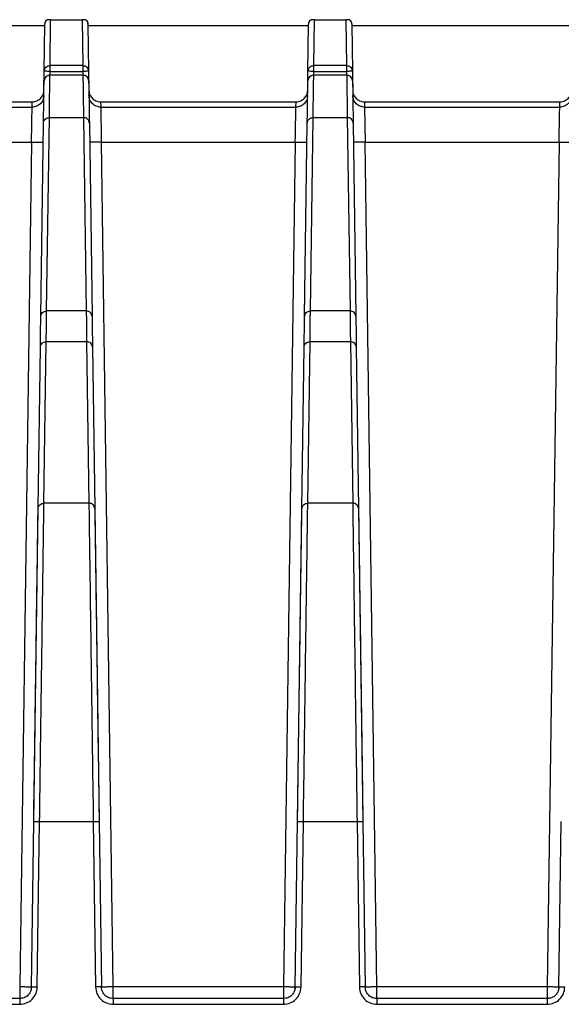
# Model space of a CAD drawing. Header units: millimetres. Extents: x -400 to 1650, y 544 to 1669.
# Tile 15 of 33: x 266 to 312, y 1585 to 1669. Entities that reach past the tile are written whole.
import ezdxf

# ---------------------------------------------------------------- set-up
doc = ezdxf.new("R2010")
doc.units = ezdxf.units.MM

# ---------------------------------------------------------------- blocks, each defined once
blk = doc.blocks.new('Drawing View10')
at = {"color": 7, "linetype": 'Continuous', "lineweight": 25}
for p, q in [((-163.381, 42.915), (-163.34, 42.947)), ((-163.101, 39.036), (-163.05, 42.947)), ((-163.05, 42.947), (-160.361, 42.947)), ((-160.361, 42.947), (-160.31, 39.036)), ((-160.071, 42.947), (-160.03, 42.915)), ((-140.881, 42.915), (-140.84, 42.947)), ((-140.601, 39.036), (-140.55, 42.947)), ((-140.55, 42.947), (-137.861, 42.947)), ((-137.861, 42.947), (-137.81, 39.036)), ((-137.571, 42.947), (-137.53, 42.915)), ((-182.365, 42.447), (-163.546, 42.447)), ((-163.601, 38.545), (-163.545, 42.549)), ((-163.544, 42.65), (-163.545, 42.557)), ((-163.545, 42.548), (-163.545, 42.557)), ((-159.866, 42.557), (-159.867, 42.65)), ((-159.866, 42.557), (-159.866, 42.548)), ((-159.866, 42.549), (-159.81, 38.545)), ((-159.865, 42.447), (-141.046, 42.447)), ((-141.101, 38.545), (-141.045, 42.549)), ((-141.044, 42.65), (-141.045, 42.557)), ((-141.045, 42.548), (-141.045, 42.557)), ((-137.366, 42.557), (-137.367, 42.65)), ((-137.366, 42.557), (-137.366, 42.548)), ((-137.366, 42.549), (-137.31, 38.545)), ((-137.365, 42.447), (-118.546, 42.447)), ((-163.601, 38.545), (-163.569, 38.695)), ((-160.309, 39.036), (-163.101, 39.036)), ((-141.101, 38.545), (-141.069, 38.695)), ((-137.809, 39.036), (-140.601, 39.036)), ((-163.622, 37.026), (-163.601, 38.545)), ((-163.582, 37.864), (-163.612, 37.72)), ((-160.298, 38.213), (-163.112, 38.213)), ((-163.112, 38.21), (-163.112, 38.211)), ((-160.298, 38.21), (-163.112, 38.21)), ((-163.106, 38.213), (-163.101, 38.541)), ((-163.101, 38.541), (-160.31, 38.541)), ((-160.31, 38.541), (-160.305, 38.213)), ((-160.298, 38.211), (-160.298, 38.21)), ((-159.81, 38.545), (-159.781, 36.451)), ((-141.122, 37.026), (-141.101, 38.545)), ((-141.082, 37.864), (-141.112, 37.72)), ((-137.798, 38.213), (-140.612, 38.213)), ((-140.612, 38.21), (-140.612, 38.211)), ((-137.798, 38.21), (-140.612, 38.21)), ((-140.606, 38.213), (-140.601, 38.541)), ((-140.601, 38.541), (-137.81, 38.541)), ((-137.81, 38.541), (-137.805, 38.213)), ((-137.798, 38.211), (-137.798, 38.21)), ((-137.31, 38.545), (-137.281, 36.451)), ((-181.281, 35.486), (-164.629, 35.486)), ((-180.705, 35.947), (-164.623, 35.947)), ((-164.629, 35.486), (-164.624, 35.947)), ((-158.787, 35.947), (-158.782, 35.486)), ((-158.787, 35.947), (-142.123, 35.947)), ((-158.782, 35.486), (-142.129, 35.486)), ((-142.129, 35.486), (-142.124, 35.947)), ((-136.287, 35.947), (-136.282, 35.486)), ((-136.287, 35.947), (-119.623, 35.947)), ((-136.282, 35.486), (-119.629, 35.486)), ((-119.629, 35.486), (-119.624, 35.947)), ((-163.393, 18.105), (-163.163, 34.601)), ((-163.163, 34.601), (-160.248, 34.601)), ((-160.248, 34.601), (-160.018, 18.105)), ((-140.893, 18.105), (-140.663, 34.601)), ((-140.663, 34.601), (-137.748, 34.601)), ((-137.748, 34.601), (-137.518, 18.105)), ((-163.893, 17.633), (-163.663, 34.129)), ((-159.748, 34.129), (-159.518, 17.633)), ((-141.393, 17.633), (-141.163, 34.129)), ((-137.248, 34.129), (-137.018, 17.633)), ((-181.225, 32.499), (-164.685, 32.499)), ((-164.685, 32.499), (-165.692, -39.557)), ((-157.719, -39.557), (-158.725, 32.499)), ((-158.725, 32.499), (-142.185, 32.499)), ((-142.185, 32.499), (-143.192, -39.557)), ((-135.219, -39.557), (-136.225, 32.499)), ((-136.225, 32.499), (-119.685, 32.499)), ((-119.685, 32.499), (-120.692, -39.557)), ((-160.018, 18.105), (-163.393, 18.105)), ((-137.518, 18.105), (-140.893, 18.105)), ((-163.622, 1.7), (-163.429, 15.487)), ((-163.429, 15.487), (-159.981, 15.487)), ((-159.981, 15.487), (-159.789, 1.7)), ((-141.122, 1.7), (-140.929, 15.487)), ((-140.929, 15.487), (-137.481, 15.487)), ((-137.481, 15.487), (-137.289, 1.7)), ((-164.122, 1.242), (-163.929, 15.028)), ((-159.482, 15.028), (-159.289, 1.242)), ((-141.622, 1.242), (-141.429, 15.028)), ((-136.982, 15.028), (-136.789, 1.242)), ((-159.789, 1.7), (-163.622, 1.7)), ((-137.289, 1.7), (-141.122, 1.7)), ((-164.495, -25.456), (-164.122, 1.24)), ((-159.289, 1.24), (-158.916, -25.456)), ((-141.995, -25.456), (-141.622, 1.24)), ((-136.789, 1.24), (-136.416, -25.456)), ((-164.692, -39.567), (-164.495, -25.458)), ((-164.192, -39.56), (-163.995, -25.452)), ((-163.995, -25.452), (-159.416, -25.452)), ((-159.416, -25.452), (-159.219, -39.56)), ((-158.916, -25.458), (-158.719, -39.567)), ((-142.192, -39.567), (-141.995, -25.458)), ((-141.692, -39.56), (-141.495, -25.452)), ((-141.495, -25.452), (-136.916, -25.452)), ((-136.916, -25.452), (-136.719, -39.56)), ((-136.416, -25.458), (-136.219, -39.567)), ((-119.692, -39.567), (-119.495, -25.458)), ((-164.692, -39.567), (-164.738, -39.787)), ((-143.192, -39.557), (-157.719, -39.557)), ((-142.192, -39.567), (-142.238, -39.787)), ((-120.692, -39.557), (-135.219, -39.557)), ((-119.692, -39.567), (-119.738, -39.787)), ((-165.692, -40.553), (-180.219, -40.553)), ((-180.219, -41.04), (-165.692, -41.04)), ((-143.192, -40.553), (-157.719, -40.553)), ((-157.719, -41.04), (-143.192, -41.04)), ((-120.692, -40.553), (-135.219, -40.553)), ((-135.219, -41.04), (-120.692, -41.04))]:
    blk.add_line(p, q, dxfattribs=at)
for centre, radius, start, end in [((-163.244, 42.647), 0.3, 117.15391, 179.52327), ((-160.167, 42.647), 0.3, 0.47702, 62.84609), ((-140.744, 42.647), 0.3, 117.15391, 179.52327), ((-137.667, 42.647), 0.3, 0.47702, 62.84609), ((-163.112, 37.713), 0.5, 89.98729, 162.03785), ((-160.298, 37.713), 0.5, 1.25507, 89.98759), ((-140.612, 37.713), 0.5, 89.98729, 162.03785), ((-137.798, 37.713), 0.5, 1.25507, 89.98759)]:
    blk.add_arc(centre, radius, start, end, dxfattribs=at)
for points, knots in [([(-163.545, 42.557), (-163.542, 42.592), (-163.537, 42.66), (-163.504, 42.756), (-163.453, 42.843), (-163.406, 42.89), (-163.381, 42.914)], [0, 0, 0, 0, 0.259258, 0.504984, 0.748134, 1, 1, 1, 1]), ([(-163.05, 42.947), (-163.065, 42.947), (-163.093, 42.948), (-163.179, 42.946), (-163.253, 42.949), (-163.304, 42.948), (-163.34, 42.947)], [0, 0, 0, 0, 0.049531, 0.095807, 0.372529, 1, 1, 1, 1]), ([(-160.071, 42.947), (-160.102, 42.947), (-160.14, 42.947), (-160.228, 42.947), (-160.268, 42.947), (-160.317, 42.948), (-160.346, 42.948), (-160.361, 42.947)], [0, 0, 0, 0, 0.632231, 0.789686, 0.902627, 0.949244, 1, 1, 1, 1]), ([(-160.029, 42.914), (-160.005, 42.89), (-159.958, 42.843), (-159.907, 42.756), (-159.874, 42.66), (-159.869, 42.592), (-159.866, 42.557)], [0, 0, 0, 0, 0.251866, 0.495016, 0.740741, 1, 1, 1, 1]), ([(-141.045, 42.557), (-141.042, 42.592), (-141.037, 42.66), (-141.004, 42.756), (-140.953, 42.843), (-140.906, 42.89), (-140.881, 42.914)], [0, 0, 0, 0, 0.259258, 0.504984, 0.748134, 1, 1, 1, 1]), ([(-140.55, 42.947), (-140.565, 42.947), (-140.593, 42.948), (-140.679, 42.946), (-140.753, 42.949), (-140.804, 42.948), (-140.84, 42.947)], [0, 0, 0, 0, 0.049531, 0.095807, 0.372529, 1, 1, 1, 1]), ([(-137.571, 42.947), (-137.602, 42.947), (-137.64, 42.947), (-137.728, 42.947), (-137.768, 42.947), (-137.817, 42.948), (-137.846, 42.948), (-137.861, 42.947)], [0, 0, 0, 0, 0.632231, 0.789686, 0.902627, 0.949244, 1, 1, 1, 1]), ([(-137.529, 42.914), (-137.505, 42.89), (-137.458, 42.843), (-137.407, 42.756), (-137.374, 42.66), (-137.369, 42.592), (-137.366, 42.557)], [0, 0, 0, 0, 0.251866, 0.495016, 0.740741, 1, 1, 1, 1]), ([(-163.569, 38.695), (-163.567, 38.708), (-163.553, 38.784), (-163.457, 38.9), (-163.297, 39.014), (-163.166, 39.029), (-163.101, 39.036)], [0, 0, 0, 0, 0.0647414, 0.3764943, 0.6882471, 1, 1, 1, 1]), ([(-141.069, 38.695), (-141.067, 38.708), (-141.053, 38.784), (-140.957, 38.9), (-140.797, 39.014), (-140.666, 39.029), (-140.601, 39.036)], [0, 0, 0, 0, 0.064741, 0.376494, 0.688247, 1, 1, 1, 1]), ([(-163.112, 38.21), (-163.178, 38.203), (-163.308, 38.189), (-163.469, 38.074), (-163.565, 37.957), (-163.579, 37.879), (-163.582, 37.864)], [0, 0, 0, 0, 0.309109, 0.618218, 0.927327, 1, 1, 1, 1]), ([(-163.163, 34.601), (-163.152, 35.398), (-163.129, 36.994), (-163.118, 37.805), (-163.112, 38.21)], [0, 0, 0, 0, 0.5, 1, 1, 1, 1]), ([(-160.298, 38.21), (-160.297, 38.124), (-160.294, 37.986), (-160.295, 37.785), (-160.291, 37.666), (-160.29, 37.605), (-160.29, 37.585), (-160.29, 37.577)], [0, 0, 0, 0, 0.465616, 0.748835, 0.914687, 0.971235, 1, 1, 1, 1]), ([(-140.612, 38.21), (-140.678, 38.203), (-140.808, 38.189), (-140.969, 38.074), (-141.065, 37.957), (-141.079, 37.879), (-141.082, 37.864)], [0, 0, 0, 0, 0.309109, 0.618218, 0.927327, 1, 1, 1, 1]), ([(-140.663, 34.601), (-140.652, 35.398), (-140.629, 36.994), (-140.618, 37.805), (-140.612, 38.21)], [0, 0, 0, 0, 0.5, 1, 1, 1, 1]), ([(-137.798, 38.21), (-137.797, 38.124), (-137.794, 37.986), (-137.795, 37.785), (-137.791, 37.666), (-137.79, 37.605), (-137.79, 37.585), (-137.79, 37.577)], [0, 0, 0, 0, 0.465616, 0.748835, 0.914687, 0.971235, 1, 1, 1, 1]), ([(-160.29, 37.577), (-160.284, 37.188), (-160.273, 36.411), (-160.257, 35.204), (-160.248, 34.601)], [0, 0, 0, 0, 0.5, 1, 1, 1, 1]), ([(-137.79, 37.577), (-137.784, 37.188), (-137.773, 36.411), (-137.757, 35.204), (-137.748, 34.601)], [0, 0, 0, 0, 0.5, 1, 1, 1, 1]), ([(-164.623, 35.947), (-164.55, 35.951), (-164.409, 35.958), (-164.159, 36.038), (-163.909, 36.223), (-163.721, 36.47), (-163.637, 36.719), (-163.628, 36.86), (-163.623, 36.934)], [0, 0, 0, 0, 0.1405683, 0.2714143, 0.4999908, 0.7285715, 0.8592385, 1, 1, 1, 1]), ([(-159.787, 36.934), (-159.783, 36.86), (-159.774, 36.719), (-159.69, 36.47), (-159.501, 36.223), (-159.252, 36.038), (-159.001, 35.958), (-158.86, 35.951), (-158.787, 35.947)], [0, 0, 0, 0, 0.14056, 0.2714, 0.499966, 0.728538, 0.85916, 1, 1, 1, 1]), ([(-142.123, 35.947), (-142.05, 35.951), (-141.909, 35.958), (-141.659, 36.038), (-141.409, 36.223), (-141.221, 36.47), (-141.137, 36.719), (-141.128, 36.86), (-141.123, 36.934)], [0, 0, 0, 0, 0.140568, 0.271414, 0.499991, 0.728572, 0.859239, 1, 1, 1, 1]), ([(-137.287, 36.934), (-137.283, 36.86), (-137.274, 36.719), (-137.19, 36.47), (-137.001, 36.223), (-136.752, 36.038), (-136.501, 35.958), (-136.36, 35.951), (-136.287, 35.947)], [0, 0, 0, 0, 0.14056, 0.2714, 0.499966, 0.728538, 0.85916, 1, 1, 1, 1]), ([(-119.623, 35.947), (-119.55, 35.951), (-119.409, 35.958), (-119.159, 36.038), (-118.909, 36.223), (-118.721, 36.47), (-118.637, 36.719), (-118.628, 36.86), (-118.623, 36.934)], [0, 0, 0, 0, 0.140568, 0.271414, 0.499991, 0.728572, 0.859239, 1, 1, 1, 1]), ([(-164.685, 32.499), (-164.681, 32.724), (-164.673, 33.153), (-164.66, 33.891), (-164.645, 34.676), (-164.632, 35.342), (-164.63, 35.439), (-164.629, 35.486)], [0, 0, 0, 0, 0.145139, 0.277137, 0.500811, 0.754604, 1, 1, 1, 1]), ([(-158.782, 35.486), (-158.78, 35.439), (-158.778, 35.342), (-158.766, 34.676), (-158.751, 33.889), (-158.738, 33.151), (-158.73, 32.723), (-158.725, 32.499)], [0, 0, 0, 0, 0.24453, 0.499018, 0.723558, 0.855404, 1, 1, 1, 1]), ([(-142.185, 32.499), (-142.181, 32.724), (-142.173, 33.153), (-142.16, 33.891), (-142.145, 34.676), (-142.132, 35.342), (-142.13, 35.439), (-142.129, 35.486)], [0, 0, 0, 0, 0.145139, 0.277137, 0.500811, 0.754604, 1, 1, 1, 1]), ([(-136.282, 35.486), (-136.28, 35.439), (-136.278, 35.342), (-136.266, 34.676), (-136.251, 33.889), (-136.238, 33.151), (-136.23, 32.723), (-136.225, 32.499)], [0, 0, 0, 0, 0.24453, 0.499018, 0.723558, 0.855404, 1, 1, 1, 1]), ([(-119.685, 32.499), (-119.681, 32.724), (-119.673, 33.153), (-119.66, 33.891), (-119.645, 34.676), (-119.632, 35.342), (-119.63, 35.439), (-119.629, 35.486)], [0, 0, 0, 0, 0.145139, 0.277137, 0.500811, 0.754604, 1, 1, 1, 1]), ([(-163.429, 15.487), (-163.42, 15.96), (-163.407, 16.669), (-163.411, 17.338), (-163.404, 17.645), (-163.398, 17.846), (-163.395, 18.007), (-163.393, 18.105)], [0, 0, 0, 0, 0.499985, 0.749987, 0.793096, 0.874992, 1, 1, 1, 1]), ([(-160.018, 18.105), (-160.01, 17.705), (-159.998, 17.106), (-160.002, 16.39), (-159.993, 16.042), (-159.988, 15.807), (-159.984, 15.607), (-159.981, 15.487)], [0, 0, 0, 0, 0.499985, 0.749986, 0.793068, 0.874992, 1, 1, 1, 1]), ([(-140.929, 15.487), (-140.92, 15.96), (-140.907, 16.669), (-140.911, 17.338), (-140.904, 17.645), (-140.898, 17.846), (-140.895, 18.007), (-140.893, 18.105)], [0, 0, 0, 0, 0.499985, 0.749987, 0.793096, 0.874992, 1, 1, 1, 1]), ([(-137.518, 18.105), (-137.51, 17.705), (-137.498, 17.106), (-137.502, 16.39), (-137.493, 16.042), (-137.488, 15.807), (-137.484, 15.607), (-137.481, 15.487)], [0, 0, 0, 0, 0.499985, 0.749986, 0.793068, 0.874992, 1, 1, 1, 1]), ([(-163.995, -25.452), (-163.974, -23.99), (-163.934, -21.065), (-163.875, -16.793), (-163.819, -12.722), (-163.767, -8.941), (-163.72, -5.527), (-163.68, -2.569), (-163.646, -0.074), (-163.63, 1.109), (-163.622, 1.7)], [0, 0, 0, 0, 0.125, 0.25, 0.375, 0.5, 0.625, 0.75, 0.875, 1, 1, 1, 1]), ([(-159.789, 1.7), (-159.781, 1.109), (-159.765, -0.074), (-159.731, -2.569), (-159.69, -5.527), (-159.644, -8.941), (-159.592, -12.722), (-159.536, -16.793), (-159.477, -21.065), (-159.436, -23.99), (-159.416, -25.452)], [0, 0, 0, 0, 0.125, 0.25, 0.375, 0.5, 0.625, 0.75, 0.875, 1, 1, 1, 1]), ([(-141.495, -25.452), (-141.474, -23.99), (-141.434, -21.065), (-141.375, -16.793), (-141.319, -12.722), (-141.267, -8.941), (-141.22, -5.527), (-141.18, -2.569), (-141.146, -0.074), (-141.13, 1.109), (-141.122, 1.7)], [0, 0, 0, 0, 0.125, 0.25, 0.375, 0.5, 0.625, 0.75, 0.875, 1, 1, 1, 1]), ([(-137.289, 1.7), (-137.281, 1.109), (-137.265, -0.074), (-137.231, -2.569), (-137.19, -5.527), (-137.144, -8.941), (-137.092, -12.722), (-137.036, -16.793), (-136.977, -21.065), (-136.936, -23.99), (-136.916, -25.452)], [0, 0, 0, 0, 0.125, 0.25, 0.375, 0.5, 0.625, 0.75, 0.875, 1, 1, 1, 1]), ([(-165.692, -41.04), (-165.497, -41.017), (-165.107, -40.973), (-164.614, -40.632), (-164.266, -40.144), (-164.217, -39.755), (-164.192, -39.56)], [0, 0, 0, 0, 0.249725, 0.499726, 0.749866, 1, 1, 1, 1]), ([(-164.692, -39.567), (-164.698, -39.646), (-164.711, -39.796), (-164.805, -40.04), (-164.99, -40.295), (-165.306, -40.51), (-165.565, -40.539), (-165.692, -40.553)], [0, 0, 0, 0, 0.15446, 0.289539, 0.500732, 0.757034, 1, 1, 1, 1]), ([(-159.219, -39.56), (-159.194, -39.755), (-159.145, -40.144), (-158.797, -40.632), (-158.304, -40.973), (-157.914, -41.017), (-157.719, -41.04)], [0, 0, 0, 0, 0.249782, 0.499966, 0.750156, 1, 1, 1, 1]), ([(-157.719, -40.553), (-157.845, -40.539), (-158.105, -40.51), (-158.421, -40.295), (-158.606, -40.04), (-158.7, -39.796), (-158.713, -39.646), (-158.719, -39.567)], [0, 0, 0, 0, 0.242838, 0.499018, 0.710369, 0.845503, 1, 1, 1, 1]), ([(-143.192, -41.04), (-142.997, -41.017), (-142.607, -40.973), (-142.114, -40.632), (-141.766, -40.144), (-141.717, -39.755), (-141.692, -39.56)], [0, 0, 0, 0, 0.249725, 0.499726, 0.749866, 1, 1, 1, 1]), ([(-142.192, -39.567), (-142.198, -39.646), (-142.211, -39.796), (-142.305, -40.04), (-142.49, -40.295), (-142.806, -40.51), (-143.065, -40.539), (-143.192, -40.553)], [0, 0, 0, 0, 0.15446, 0.289539, 0.500732, 0.757034, 1, 1, 1, 1]), ([(-136.719, -39.56), (-136.694, -39.755), (-136.645, -40.144), (-136.297, -40.632), (-135.804, -40.973), (-135.414, -41.017), (-135.219, -41.04)], [0, 0, 0, 0, 0.249782, 0.499966, 0.750156, 1, 1, 1, 1]), ([(-135.219, -40.553), (-135.345, -40.539), (-135.605, -40.51), (-135.921, -40.295), (-136.106, -40.04), (-136.2, -39.796), (-136.213, -39.646), (-136.219, -39.567)], [0, 0, 0, 0, 0.242838, 0.499018, 0.710369, 0.845503, 1, 1, 1, 1]), ([(-120.692, -41.04), (-120.497, -41.017), (-120.107, -40.973), (-119.614, -40.632), (-119.266, -40.144), (-119.217, -39.755), (-119.192, -39.56)], [0, 0, 0, 0, 0.249725, 0.499726, 0.749866, 1, 1, 1, 1]), ([(-119.692, -39.567), (-119.698, -39.646), (-119.711, -39.796), (-119.805, -40.04), (-119.99, -40.295), (-120.306, -40.51), (-120.565, -40.539), (-120.692, -40.553)], [0, 0, 0, 0, 0.15446, 0.289539, 0.500732, 0.757034, 1, 1, 1, 1])]:
    blk.add_open_spline(points, degree=3, knots=knots, dxfattribs=at)
for points in [[(-163.101, 38.541), (-163.101, 38.602), (-163.101, 38.724), (-163.101, 38.882), (-163.101, 38.999), (-163.101, 39.024), (-163.101, 39.036)], [(-160.31, 39.036), (-160.31, 39.024), (-160.31, 38.999), (-160.31, 38.882), (-160.31, 38.724), (-160.31, 38.602), (-160.31, 38.541)], [(-160.309, 39.036), (-160.244, 39.029), (-160.115, 39.014), (-159.951, 38.901), (-159.835, 38.739), (-159.818, 38.61), (-159.81, 38.545)], [(-140.601, 38.541), (-140.601, 38.602), (-140.601, 38.724), (-140.601, 38.882), (-140.601, 38.999), (-140.601, 39.024), (-140.601, 39.036)], [(-137.81, 39.036), (-137.81, 39.024), (-137.81, 38.999), (-137.81, 38.882), (-137.81, 38.724), (-137.81, 38.602), (-137.81, 38.541)], [(-137.809, 39.036), (-137.744, 39.029), (-137.615, 39.014), (-137.451, 38.901), (-137.335, 38.739), (-137.318, 38.61), (-137.31, 38.545)], [(-163.101, 38.541), (-163.166, 38.541), (-163.297, 38.543), (-163.463, 38.545), (-163.578, 38.546), (-163.593, 38.546), (-163.601, 38.545)], [(-159.81, 38.545), (-159.817, 38.546), (-159.832, 38.546), (-159.948, 38.545), (-160.113, 38.543), (-160.244, 38.541), (-160.31, 38.541)], [(-159.798, 37.72), (-159.807, 37.785), (-159.823, 37.914), (-159.939, 38.075), (-160.103, 38.188), (-160.233, 38.203), (-160.298, 38.21)], [(-140.601, 38.541), (-140.666, 38.541), (-140.797, 38.543), (-140.963, 38.545), (-141.078, 38.546), (-141.093, 38.546), (-141.101, 38.545)], [(-137.31, 38.545), (-137.317, 38.546), (-137.332, 38.546), (-137.448, 38.545), (-137.613, 38.543), (-137.744, 38.541), (-137.81, 38.541)], [(-137.298, 37.72), (-137.307, 37.785), (-137.323, 37.914), (-137.439, 38.075), (-137.603, 38.188), (-137.733, 38.203), (-137.798, 38.21)], [(-163.663, 34.129), (-163.652, 34.923), (-163.629, 36.51), (-163.618, 37.317), (-163.612, 37.72)], [(-159.798, 37.72), (-159.793, 37.317), (-159.781, 36.51), (-159.759, 34.922), (-159.748, 34.129)], [(-141.163, 34.129), (-141.152, 34.923), (-141.129, 36.51), (-141.118, 37.317), (-141.112, 37.72)], [(-137.298, 37.72), (-137.293, 37.317), (-137.281, 36.51), (-137.259, 34.922), (-137.248, 34.129)], [(-163.63, 36.472), (-163.646, 36.343), (-163.68, 36.083), (-163.911, 35.758), (-164.24, 35.531), (-164.499, 35.501), (-164.629, 35.486)], [(-158.782, 35.486), (-158.911, 35.501), (-159.171, 35.531), (-159.499, 35.758), (-159.731, 36.083), (-159.764, 36.343), (-159.781, 36.472)], [(-141.13, 36.472), (-141.146, 36.343), (-141.18, 36.083), (-141.411, 35.758), (-141.74, 35.531), (-141.999, 35.501), (-142.129, 35.486)], [(-136.282, 35.486), (-136.411, 35.501), (-136.671, 35.531), (-136.999, 35.758), (-137.231, 36.083), (-137.264, 36.343), (-137.281, 36.472)], [(-118.63, 36.472), (-118.646, 36.343), (-118.68, 36.083), (-118.911, 35.758), (-119.24, 35.531), (-119.499, 35.501), (-119.629, 35.486)], [(-163.663, 34.129), (-163.654, 34.191), (-163.638, 34.315), (-163.522, 34.471), (-163.358, 34.58), (-163.228, 34.594), (-163.163, 34.601)], [(-159.748, 34.129), (-159.756, 34.191), (-159.773, 34.315), (-159.889, 34.471), (-160.053, 34.58), (-160.183, 34.594), (-160.248, 34.601)], [(-141.163, 34.129), (-141.154, 34.191), (-141.138, 34.315), (-141.022, 34.471), (-140.858, 34.58), (-140.728, 34.594), (-140.663, 34.601)], [(-137.248, 34.129), (-137.256, 34.191), (-137.273, 34.315), (-137.389, 34.471), (-137.553, 34.58), (-137.683, 34.594), (-137.748, 34.601)], [(-164.685, 32.499), (-164.554, 32.498), (-164.292, 32.494), (-163.962, 32.49), (-163.731, 32.489), (-163.701, 32.489), (-163.685, 32.49)], [(-158.725, 32.499), (-158.856, 32.498), (-159.118, 32.494), (-159.449, 32.49), (-159.68, 32.489), (-159.71, 32.489), (-159.725, 32.49)], [(-142.185, 32.499), (-142.054, 32.498), (-141.792, 32.494), (-141.462, 32.49), (-141.231, 32.489), (-141.201, 32.489), (-141.185, 32.49)], [(-136.225, 32.499), (-136.356, 32.498), (-136.618, 32.494), (-136.949, 32.49), (-137.18, 32.489), (-137.21, 32.489), (-137.225, 32.49)], [(-119.685, 32.499), (-119.554, 32.498), (-119.292, 32.494), (-118.962, 32.49), (-118.731, 32.489), (-118.701, 32.489), (-118.685, 32.49)], [(-163.893, 17.633), (-163.885, 17.695), (-163.868, 17.819), (-163.752, 17.975), (-163.588, 18.084), (-163.458, 18.098), (-163.393, 18.105)], [(-159.518, 17.633), (-159.526, 17.695), (-159.543, 17.819), (-159.659, 17.975), (-159.823, 18.084), (-159.953, 18.098), (-160.018, 18.105)], [(-141.393, 17.633), (-141.385, 17.695), (-141.368, 17.819), (-141.252, 17.975), (-141.088, 18.084), (-140.958, 18.098), (-140.893, 18.105)], [(-137.018, 17.633), (-137.026, 17.695), (-137.043, 17.819), (-137.159, 17.975), (-137.323, 18.084), (-137.453, 18.098), (-137.518, 18.105)], [(-163.929, 15.028), (-163.923, 15.5), (-163.91, 16.444), (-163.898, 17.236), (-163.893, 17.633)], [(-159.518, 17.633), (-159.512, 17.236), (-159.501, 16.444), (-159.488, 15.5), (-159.482, 15.028)], [(-141.429, 15.028), (-141.423, 15.5), (-141.41, 16.444), (-141.398, 17.236), (-141.393, 17.633)], [(-137.018, 17.633), (-137.012, 17.236), (-137.001, 16.444), (-136.988, 15.5), (-136.982, 15.028)], [(-163.929, 15.028), (-163.921, 15.088), (-163.905, 15.209), (-163.789, 15.361), (-163.624, 15.466), (-163.494, 15.48), (-163.429, 15.487)], [(-159.482, 15.028), (-159.49, 15.088), (-159.506, 15.209), (-159.622, 15.361), (-159.787, 15.466), (-159.916, 15.48), (-159.981, 15.487)], [(-141.429, 15.028), (-141.421, 15.088), (-141.405, 15.209), (-141.289, 15.361), (-141.124, 15.466), (-140.994, 15.48), (-140.929, 15.487)], [(-136.982, 15.028), (-136.99, 15.088), (-137.006, 15.209), (-137.122, 15.361), (-137.287, 15.466), (-137.416, 15.48), (-137.481, 15.487)], [(-164.122, 1.242), (-164.114, 1.302), (-164.097, 1.423), (-163.981, 1.574), (-163.817, 1.68), (-163.687, 1.694), (-163.622, 1.7)], [(-159.289, 1.242), (-159.297, 1.302), (-159.314, 1.423), (-159.43, 1.575), (-159.594, 1.68), (-159.724, 1.694), (-159.789, 1.7)], [(-141.622, 1.242), (-141.614, 1.302), (-141.597, 1.423), (-141.481, 1.574), (-141.317, 1.68), (-141.187, 1.694), (-141.122, 1.7)], [(-136.789, 1.242), (-136.797, 1.302), (-136.814, 1.423), (-136.93, 1.575), (-137.094, 1.68), (-137.224, 1.694), (-137.289, 1.7)], [(-164.495, -25.458), (-164.475, -24.02), (-164.434, -21.144), (-164.376, -16.943), (-164.32, -12.94), (-164.268, -9.222), (-164.221, -5.865), (-164.18, -2.956), (-164.146, -0.503), (-164.13, 0.66), (-164.122, 1.242)], [(-159.289, 1.242), (-159.281, 0.66), (-159.265, -0.503), (-159.23, -2.956), (-159.19, -5.866), (-159.143, -9.222), (-159.091, -12.94), (-159.035, -16.943), (-158.976, -21.144), (-158.936, -24.02), (-158.916, -25.458)], [(-141.995, -25.458), (-141.975, -24.02), (-141.934, -21.144), (-141.876, -16.943), (-141.82, -12.94), (-141.768, -9.222), (-141.721, -5.865), (-141.68, -2.956), (-141.646, -0.503), (-141.63, 0.66), (-141.622, 1.242)], [(-136.789, 1.242), (-136.781, 0.66), (-136.765, -0.503), (-136.73, -2.956), (-136.69, -5.866), (-136.643, -9.222), (-136.591, -12.94), (-136.535, -16.943), (-136.476, -21.144), (-136.436, -24.02), (-136.416, -25.458)], [(-164.495, -25.458), (-164.487, -25.457), (-164.472, -25.453), (-164.356, -25.451), (-164.191, -25.45), (-164.06, -25.451), (-163.995, -25.452)], [(-159.416, -25.452), (-159.351, -25.451), (-159.22, -25.45), (-159.054, -25.451), (-158.939, -25.453), (-158.924, -25.457), (-158.916, -25.458)], [(-141.995, -25.458), (-141.987, -25.457), (-141.972, -25.453), (-141.856, -25.451), (-141.691, -25.45), (-141.56, -25.451), (-141.495, -25.452)], [(-136.916, -25.452), (-136.851, -25.451), (-136.72, -25.45), (-136.554, -25.451), (-136.439, -25.453), (-136.424, -25.457), (-136.416, -25.458)], [(-164.692, -39.567), (-164.707, -39.567), (-164.737, -39.568), (-164.968, -39.566), (-165.298, -39.562), (-165.561, -39.559), (-165.692, -39.557)], [(-165.692, -39.557), (-165.692, -39.688), (-165.692, -39.949), (-165.692, -40.278), (-165.692, -40.508), (-165.692, -40.538), (-165.692, -40.553)], [(-164.692, -39.567), (-164.684, -39.565), (-164.669, -39.562), (-164.553, -39.559), (-164.388, -39.558), (-164.257, -39.56), (-164.192, -39.56)], [(-158.719, -39.567), (-158.727, -39.565), (-158.742, -39.562), (-158.857, -39.559), (-159.023, -39.558), (-159.154, -39.56), (-159.219, -39.56)], [(-157.719, -39.557), (-157.85, -39.559), (-158.112, -39.562), (-158.443, -39.566), (-158.674, -39.568), (-158.704, -39.567), (-158.719, -39.567)], [(-157.719, -40.553), (-157.719, -40.538), (-157.719, -40.508), (-157.719, -40.278), (-157.719, -39.949), (-157.719, -39.688), (-157.719, -39.557)], [(-142.192, -39.567), (-142.207, -39.567), (-142.237, -39.568), (-142.468, -39.566), (-142.798, -39.562), (-143.061, -39.559), (-143.192, -39.557)], [(-143.192, -39.557), (-143.192, -39.688), (-143.192, -39.949), (-143.192, -40.278), (-143.192, -40.508), (-143.192, -40.538), (-143.192, -40.553)], [(-142.192, -39.567), (-142.184, -39.565), (-142.169, -39.562), (-142.053, -39.559), (-141.888, -39.558), (-141.757, -39.56), (-141.692, -39.56)], [(-136.219, -39.567), (-136.227, -39.565), (-136.242, -39.562), (-136.357, -39.559), (-136.523, -39.558), (-136.654, -39.56), (-136.719, -39.56)], [(-135.219, -39.557), (-135.35, -39.559), (-135.612, -39.562), (-135.943, -39.566), (-136.174, -39.568), (-136.204, -39.567), (-136.219, -39.567)], [(-135.219, -40.553), (-135.219, -40.538), (-135.219, -40.508), (-135.219, -40.278), (-135.219, -39.949), (-135.219, -39.688), (-135.219, -39.557)], [(-119.692, -39.567), (-119.707, -39.567), (-119.737, -39.568), (-119.968, -39.566), (-120.298, -39.562), (-120.561, -39.559), (-120.692, -39.557)], [(-120.692, -39.557), (-120.692, -39.688), (-120.692, -39.949), (-120.692, -40.278), (-120.692, -40.508), (-120.692, -40.538), (-120.692, -40.553)], [(-119.692, -39.567), (-119.684, -39.565), (-119.669, -39.562), (-119.553, -39.559), (-119.388, -39.558), (-119.257, -39.56), (-119.192, -39.56)], [(-165.692, -40.553), (-165.692, -40.56), (-165.692, -40.574), (-165.692, -40.686), (-165.692, -40.847), (-165.692, -40.975), (-165.692, -41.04)], [(-157.719, -40.553), (-157.719, -40.56), (-157.719, -40.574), (-157.719, -40.686), (-157.719, -40.847), (-157.719, -40.975), (-157.719, -41.04)], [(-143.192, -40.553), (-143.192, -40.56), (-143.192, -40.574), (-143.192, -40.686), (-143.192, -40.847), (-143.192, -40.975), (-143.192, -41.04)], [(-135.219, -40.553), (-135.219, -40.56), (-135.219, -40.574), (-135.219, -40.686), (-135.219, -40.847), (-135.219, -40.975), (-135.219, -41.04)], [(-120.692, -40.553), (-120.692, -40.56), (-120.692, -40.574), (-120.692, -40.686), (-120.692, -40.847), (-120.692, -40.975), (-120.692, -41.04)]]:
    blk.add_open_spline(points, degree=3, dxfattribs=at)

msp = doc.modelspace()

# ---------------------------------------------------------------- block references
at = {"color": 7, "linetype": 'Continuous', "lineweight": 25}
msp.add_blockref('Drawing View10', (431.569, 1626.087), dxfattribs=at)

doc.saveas('drawing.dxf')
